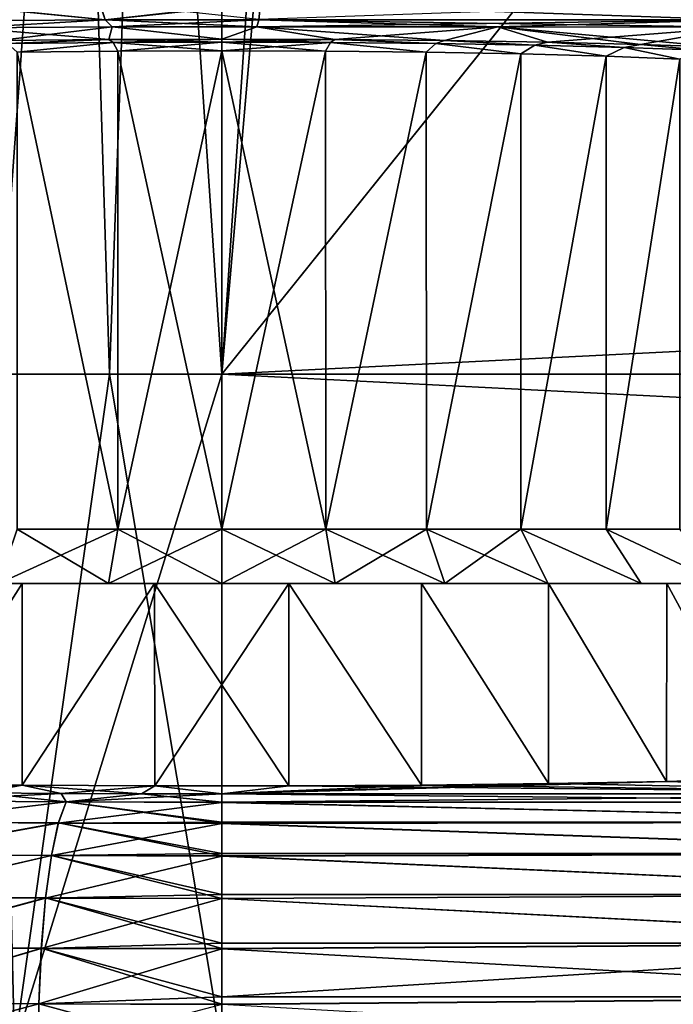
# Model space of a CAD drawing. Header units: metres. Extents: x -109 to 109, y -63 to 140.
# Tile 81 of 256: x -79 to -71, y 44 to 55. Entities that reach past the tile are written whole.
import ezdxf

# ---------------------------------------------------------------- set-up
doc = ezdxf.new("R2010")
doc.units = ezdxf.units.M
doc.layers.add('solid_502308_SW0001', color=7, linetype='CONTINUOUS')

msp = doc.modelspace()

# ---------------------------------------------------------------- linework, layer by layer
at = {"layer": 'solid_502308_SW0001'}
for points in [[(-78.89743, 87.052345, 16.674503), (-79.074547, 51.408573, 17.906364), (-77.790558, 51.408573, 18.044409)], [(-76.5, 87.052345, -16.84597), (-77.790558, 51.408573, -18.044409), (-79.074547, 51.408573, -17.906364)], [(-78.89743, 87.052345, -16.674503), (-76.5, 87.052345, -16.84597), (-79.074547, 51.408573, -17.906364)], [(-78.89743, 87.052345, 16.674503), (-76.5, 51.408573, 18.0905), (-76.5, 87.052345, 16.84597)], [(-78.89743, 87.052345, 16.674503), (-77.790558, 51.408573, 18.044409), (-76.5, 51.408573, 18.0905)], [(-76.5, 87.052345, -16.84597), (-76.5, 51.408573, -18.0905), (-77.790558, 51.408573, -18.044409)], [(-75.567314, 62.178593, 17.689886), (-76.5, 87.052345, 16.84597), (-76.5, 51.408573, 18.0905)], [(-74.10257, 87.052345, -16.674503), (-76.5, 51.408573, -18.0905), (-76.5, 87.052345, -16.84597)], [(-74.10257, 87.052345, -16.674503), (-75.567085, 62.181313, -17.689779), (-76.5, 51.408573, -18.0905)], [(-75.567085, 62.181313, -17.689779), (-70.59935, 58.754658, -17.727995), (-76.5, 51.408573, -18.0905)], [(-75.567314, 62.178593, 17.689886), (-76.5, 51.408573, 18.0905), (-70.599335, 58.754673, 17.727995)], [(-76.5, 51.408573, 18.0905), (76.5, 51.408573, 18.0905), (70.599335, 58.754673, 17.727995)], [(-70.599335, 58.754673, 17.727995), (-76.5, 51.408573, 18.0905), (70.599335, 58.754673, 17.727995)], [(-76.5, 51.408573, -18.0905), (-70.59935, 58.754658, -17.727995), (76.5, 51.408573, -18.0905)], [(-77.903778, 55.679993, -12.632478), (-79.722969, 55.668125, -12.292663), (-77.840752, 55.481682, -12.067888)], [(-79.722969, 55.668125, -12.292663), (-79.578011, 55.470341, -11.74318), (-77.840752, 55.481682, -12.067888)], [(-77.840393, 55.480915, 12.064714), (-79.722275, 55.666882, 12.290073), (-77.903442, 55.678608, 12.629519)], [(-77.840393, 55.480915, 12.064714), (-79.577271, 55.469654, 11.740402), (-79.722275, 55.666882, 12.290073)], [(-77.903778, 55.679993, -12.632478), (-77.840752, 55.481682, -12.067888), (-76.075516, 55.484035, -12.135289)], [(-77.840393, 55.480915, 12.064714), (-77.903442, 55.678608, 12.629519), (-76.055382, 55.680931, 12.699715)], [(-76.056137, 55.671257, 12.678714), (-77.840393, 55.480915, 12.064714), (-76.055382, 55.680931, 12.699715)], [(-76.056137, 55.671257, 12.678714), (-76.075638, 55.483192, 12.131778), (-77.840393, 55.480915, 12.064714)], [(-70.557739, 55.480125, 12.035933), (-76.075638, 55.483192, 12.131778), (-76.056137, 55.671257, 12.678714)], [(-70.557739, 55.480125, -12.035933), (-70.557739, 55.67696, -12.601593), (-76.075516, 55.484035, -12.135289)], [(-70.557739, 55.67696, 12.601593), (-70.557739, 55.480125, 12.035933), (-76.056137, 55.671257, 12.678714)], [(-77.840752, 55.481682, -12.067888), (-79.578011, 55.470341, -11.74318), (-79.410309, 55.39011, -11.171298)], [(-77.840393, 55.480915, 12.064714), (-79.410309, 55.39011, 11.171298), (-79.577271, 55.469654, 11.740402)], [(-77.840752, 55.481682, -12.067888), (-79.410309, 55.39011, -11.171298), (-77.760056, 55.400806, -11.477549)], [(-77.840393, 55.480915, 12.064714), (-77.760056, 55.400806, 11.477549), (-79.410309, 55.39011, 11.171298)], [(-76.075966, 55.48101, -12.12258), (-76.075516, 55.484035, -12.135289), (-77.840752, 55.481682, -12.067888)], [(-77.840752, 55.481682, -12.067888), (-77.760056, 55.400806, -11.477549), (-76.096588, 55.402988, -11.540034)], [(-76.075966, 55.48101, -12.12258), (-77.840752, 55.481682, -12.067888), (-76.096588, 55.402988, -11.540034)], [(-76.075638, 55.483192, 12.131778), (-77.760056, 55.400806, 11.477549), (-77.840393, 55.480915, 12.064714)], [(-76.075966, 55.48101, 12.12258), (-77.760056, 55.400806, 11.477549), (-76.075638, 55.483192, 12.131778)], [(-76.075966, 55.48101, 12.12258), (-76.096588, 55.402988, 11.540034), (-77.760056, 55.400806, 11.477549)], [(-76.075966, 55.48101, 12.12258), (-73.326805, 55.400433, 11.466843), (-76.096588, 55.402988, 11.540034)], [(-70.557739, 55.480125, -12.035933), (-76.075966, 55.48101, -12.12258), (-76.096588, 55.402988, -11.540034)], [(-70.557739, 55.480125, -12.035933), (-76.096588, 55.402988, -11.540034), (-73.326805, 55.400433, -11.466843)], [(-70.557739, 55.480125, -12.035933), (-76.075516, 55.484035, -12.135289), (-76.075966, 55.48101, -12.12258)], [(-76.075966, 55.48101, 12.12258), (-76.075638, 55.483192, 12.131778), (-70.557755, 55.399578, 11.442447)], [(-76.075966, 55.48101, 12.12258), (-70.557755, 55.399578, 11.442447), (-73.326805, 55.400433, 11.466843)], [(-70.557739, 55.480125, 12.035933), (-70.557755, 55.399578, 11.442447), (-76.075638, 55.483192, 12.131778)], [(-70.557739, 55.480125, -12.035933), (-73.326805, 55.400433, -11.466843), (-70.557755, 55.399578, -11.442447)], [(-79.059326, 55.244358, 6.99746), (-79.410309, 55.39011, 11.171298), (-77.760056, 55.400806, 11.477549)], [(-77.760056, 55.400806, -11.477549), (-79.410309, 55.39011, -11.171298), (-77.799118, 55.256119, -7.334249)], [(-79.410309, 55.39011, -11.171298), (-79.059326, 55.244358, -6.99746), (-77.799118, 55.256119, -7.334249)], [(-77.799118, 55.256119, 7.334249), (-79.059326, 55.244358, 6.99746), (-77.760056, 55.400806, 11.477549)], [(-76.5, 55.260075, 7.447581), (-77.799118, 55.256119, 7.334249), (-77.760056, 55.400806, 11.477549)], [(-77.760056, 55.400806, -11.477549), (-77.799118, 55.256119, -7.334249), (-76.5, 55.260075, -7.447581)], [(-76.5, 55.260075, 7.447581), (-77.760056, 55.400806, 11.477549), (-76.096588, 55.402988, 11.540034)], [(-76.096588, 55.402988, -11.540034), (-77.760056, 55.400806, -11.477549), (-76.5, 55.260075, -7.447581)], [(-75.200882, 55.256119, 7.334249), (-76.5, 55.260075, 7.447581), (-76.096588, 55.402988, 11.540034)], [(-76.096588, 55.402988, -11.540034), (-76.5, 55.260075, -7.447581), (-75.200882, 55.256119, -7.334249)], [(-75.200882, 55.256119, 7.334249), (-76.096588, 55.402988, 11.540034), (-73.326805, 55.400433, 11.466843)], [(-76.096588, 55.402988, -11.540034), (-75.200882, 55.256119, -7.334249), (-73.940674, 55.244358, -6.99746)], [(-73.326805, 55.400433, -11.466843), (-76.096588, 55.402988, -11.540034), (-73.940674, 55.244358, -6.99746)], [(-73.940674, 55.244358, 6.99746), (-75.200882, 55.256119, 7.334249), (-73.326805, 55.400433, 11.466843)], [(-72.758049, 55.225147, 6.447418), (-73.940674, 55.244358, 6.99746), (-73.326805, 55.400433, 11.466843)], [(-73.326805, 55.400433, -11.466843), (-73.940674, 55.244358, -6.99746), (-72.758049, 55.225147, -6.447418)], [(-72.758049, 55.225147, 6.447418), (-73.326805, 55.400433, 11.466843), (-70.557755, 55.399578, 11.442447)], [(-73.326805, 55.400433, -11.466843), (-71.688446, 55.199074, -5.700742), (-70.764481, 55.166927, -4.780207)], [(-70.557755, 55.399578, -11.442447), (-73.326805, 55.400433, -11.466843), (-70.764481, 55.166927, -4.780207)], [(-73.326805, 55.400433, -11.466843), (-72.758049, 55.225147, -6.447418), (-71.688446, 55.199074, -5.700742)], [(-71.688446, 55.199074, 5.700742), (-72.758049, 55.225147, 6.447418), (-70.557755, 55.399578, 11.442447)], [(-70.764481, 55.166927, 4.780207), (-71.688446, 55.199074, 5.700742), (-70.557755, 55.399578, 11.442447)], [(-78.962097, 55.210667, 6.744547), (-79.059326, 55.244358, 6.99746), (-77.799118, 55.256119, 7.334249)], [(-78.962082, 55.210667, -6.744553), (-77.799118, 55.256119, -7.334249), (-79.059326, 55.244358, -6.99746)], [(-78.962097, 55.210667, 6.744547), (-77.799118, 55.256119, 7.334249), (-77.75029, 55.222446, 7.070149)], [(-77.750282, 55.222446, -7.07015), (-77.799118, 55.256119, -7.334249), (-78.962082, 55.210667, -6.744553)], [(-77.75029, 55.222446, 7.070149), (-77.799118, 55.256119, 7.334249), (-76.5, 55.260075, 7.447581)], [(-76.5, 55.226402, -7.179808), (-76.5, 55.260075, -7.447581), (-77.799118, 55.256119, -7.334249)], [(-76.5, 55.226402, -7.179808), (-77.799118, 55.256119, -7.334249), (-77.750282, 55.222446, -7.07015)], [(-77.75029, 55.222446, 7.070149), (-76.5, 55.260075, 7.447581), (-76.5, 55.226402, 7.179809)], [(-76.5, 55.226402, 7.179809), (-76.5, 55.260075, 7.447581), (-75.200882, 55.256119, 7.334249)], [(-75.249718, 55.222446, -7.07015), (-75.200882, 55.256119, -7.334249), (-76.5, 55.260075, -7.447581)], [(-75.249718, 55.222446, -7.07015), (-76.5, 55.260075, -7.447581), (-76.5, 55.226402, -7.179808)], [(-76.5, 55.226402, 7.179809), (-75.200882, 55.256119, 7.334249), (-75.24971, 55.222446, 7.070149)], [(-74.037918, 55.210667, -6.744553), (-75.200882, 55.256119, -7.334249), (-75.249718, 55.222446, -7.07015)], [(-75.24971, 55.222446, 7.070149), (-75.200882, 55.256119, 7.334249), (-74.037903, 55.210667, 6.744547)], [(-74.037903, 55.210667, 6.744547), (-75.200882, 55.256119, 7.334249), (-73.940674, 55.244358, 6.99746)], [(-74.037918, 55.210667, -6.744553), (-73.940674, 55.244358, -6.99746), (-75.200882, 55.256119, -7.334249)], [(-72.901871, 55.191391, -6.213206), (-73.940674, 55.244358, -6.99746), (-74.037918, 55.210667, -6.744553)], [(-74.037903, 55.210667, 6.744547), (-73.940674, 55.244358, 6.99746), (-72.901848, 55.191391, 6.213193)], [(-72.901848, 55.191391, 6.213193), (-73.940674, 55.244358, 6.99746), (-72.758049, 55.225147, 6.447418)], [(-72.901871, 55.191391, -6.213206), (-72.758049, 55.225147, -6.447418), (-73.940674, 55.244358, -6.99746)], [(-78.850655, 55.108902, 6.460655), (-78.962097, 55.210667, 6.744547), (-77.75029, 55.222446, 7.070149)], [(-78.850639, 55.108902, -6.46066), (-77.750282, 55.222446, -7.07015), (-78.962082, 55.210667, -6.744553)], [(-77.693123, 55.120632, 6.770678), (-78.850655, 55.108902, 6.460655), (-77.75029, 55.222446, 7.070149)], [(-78.850639, 55.108902, -6.46066), (-77.693115, 55.120632, -6.770679), (-77.750282, 55.222446, -7.07015)], [(-77.693123, 55.120632, 6.770678), (-77.75029, 55.222446, 7.070149), (-76.5, 55.226402, 7.179809)], [(-76.5, 55.12458, -6.875), (-76.5, 55.226402, -7.179808), (-77.750282, 55.222446, -7.07015)], [(-77.693115, 55.120632, -6.770679), (-76.5, 55.12458, -6.875), (-77.750282, 55.222446, -7.07015)], [(-76.5, 55.12458, 6.875), (-77.693123, 55.120632, 6.770678), (-76.5, 55.226402, 7.179809)], [(-76.5, 55.12458, 6.875), (-76.5, 55.226402, 7.179809), (-75.24971, 55.222446, 7.070149)], [(-75.306877, 55.120632, -6.770678), (-75.249718, 55.222446, -7.07015), (-76.5, 55.226402, -7.179808)], [(-76.5, 55.12458, -6.875), (-75.306877, 55.120632, -6.770678), (-76.5, 55.226402, -7.179808)], [(-75.306885, 55.120632, 6.770679), (-76.5, 55.12458, 6.875), (-75.24971, 55.222446, 7.070149)], [(-74.149361, 55.108902, 6.46066), (-75.306885, 55.120632, 6.770679), (-75.24971, 55.222446, 7.070149)], [(-75.306877, 55.120632, -6.770678), (-74.149345, 55.108902, -6.460655), (-75.249718, 55.222446, -7.07015)], [(-74.149345, 55.108902, -6.460655), (-74.037918, 55.210667, -6.744553), (-75.249718, 55.222446, -7.07015)], [(-74.149361, 55.108902, 6.46066), (-75.24971, 55.222446, 7.070149), (-74.037903, 55.210667, 6.744547)], [(-73.063316, 55.089737, 5.954396), (-74.149361, 55.108902, 6.46066), (-74.037903, 55.210667, 6.744547)], [(-74.149345, 55.108902, -6.460655), (-73.063309, 55.089737, -5.954392), (-74.037918, 55.210667, -6.744553)], [(-73.063309, 55.089737, -5.954392), (-72.901871, 55.191391, -6.213206), (-74.037918, 55.210667, -6.744553)], [(-73.063316, 55.089737, 5.954396), (-74.037903, 55.210667, 6.744547), (-72.901848, 55.191391, 6.213193)], [(-72.081978, 55.063713, 5.267513), (-73.063316, 55.089737, 5.954396), (-72.901848, 55.191391, 6.213193)], [(-73.063309, 55.089737, -5.954392), (-72.08197, 55.063713, -5.267509), (-72.901871, 55.191391, -6.213206)], [(-71.876289, 55.165276, -5.492928), (-72.758049, 55.225147, -6.447418), (-72.901871, 55.191391, -6.213206)], [(-72.08197, 55.063713, -5.267509), (-71.876289, 55.165276, -5.492928), (-72.901871, 55.191391, -6.213206)], [(-72.901848, 55.191391, 6.213193), (-72.758049, 55.225147, 6.447418), (-71.876266, 55.165272, 5.492906)], [(-72.081978, 55.063713, 5.267513), (-72.901848, 55.191391, 6.213193), (-71.876266, 55.165272, 5.492906)], [(-71.876266, 55.165272, 5.492906), (-72.758049, 55.225147, 6.447418), (-71.688446, 55.199074, 5.700742)], [(-71.876289, 55.165276, -5.492928), (-71.688446, 55.199074, -5.700742), (-72.758049, 55.225147, -6.447418)], [(-71.234413, 55.031601, 4.420316), (-72.081978, 55.063713, 5.267513), (-71.876266, 55.165272, 5.492906)], [(-72.08197, 55.063713, -5.267509), (-71.234413, 55.031601, -4.420315), (-71.876289, 55.165276, -5.492928)], [(-70.992256, 55.133114, -4.606155), (-71.688446, 55.199074, -5.700742), (-71.876289, 55.165276, -5.492928)], [(-71.234413, 55.031601, -4.420315), (-70.992256, 55.133114, -4.606155), (-71.876289, 55.165276, -5.492928)], [(-71.876266, 55.165272, 5.492906), (-71.688446, 55.199074, 5.700742), (-70.992226, 55.13311, 4.606122)], [(-71.234413, 55.031601, 4.420316), (-71.876266, 55.165272, 5.492906), (-70.992226, 55.13311, 4.606122)], [(-70.992226, 55.13311, 4.606122), (-71.688446, 55.199074, 5.700742), (-70.764481, 55.166927, 4.780207)], [(-70.992256, 55.133114, -4.606155), (-70.764481, 55.166927, -4.780207), (-71.688446, 55.199074, -5.700742)], [(-78.851074, 49.625, 6.460502), (-78.850655, 55.108902, 6.460655), (-77.69416, 49.625, 6.770494)], [(-77.69416, 49.625, -6.770494), (-78.850639, 55.108902, -6.46066), (-78.851074, 49.625, -6.460502)], [(-77.69416, 49.625, 6.770494), (-78.850655, 55.108902, 6.460655), (-77.693123, 55.120632, 6.770678)], [(-77.69416, 49.625, -6.770494), (-77.693115, 55.120632, -6.770679), (-78.850639, 55.108902, -6.46066)], [(-77.69416, 49.625, 6.770494), (-77.693123, 55.120632, 6.770678), (-76.5, 55.12458, 6.875)], [(-77.69416, 49.625, 6.770494), (-76.5, 55.12458, 6.875), (-76.5, 49.625, 6.875)], [(-76.5, 49.625, -6.875), (-77.693115, 55.120632, -6.770679), (-77.69416, 49.625, -6.770494)], [(-76.5, 49.625, -6.875), (-76.5, 55.12458, -6.875), (-77.693115, 55.120632, -6.770679)], [(-76.5, 49.625, 6.875), (-76.5, 55.12458, 6.875), (-75.306885, 55.120632, 6.770679)], [(-75.30584, 49.625, -6.770494), (-75.306877, 55.120632, -6.770678), (-76.5, 55.12458, -6.875)], [(-75.30584, 49.625, -6.770494), (-76.5, 55.12458, -6.875), (-76.5, 49.625, -6.875)], [(-76.5, 49.625, 6.875), (-75.306885, 55.120632, 6.770679), (-75.30584, 49.625, 6.770494)], [(-75.30584, 49.625, 6.770494), (-75.306885, 55.120632, 6.770679), (-74.149361, 55.108902, 6.46066)], [(-75.30584, 49.625, -6.770494), (-74.149345, 55.108902, -6.460655), (-75.306877, 55.120632, -6.770678)], [(-75.30584, 49.625, 6.770494), (-74.149361, 55.108902, 6.46066), (-74.148926, 49.625, 6.460502)], [(-74.148926, 49.625, -6.460502), (-74.149345, 55.108902, -6.460655), (-75.30584, 49.625, -6.770494)], [(-74.148926, 49.625, 6.460502), (-74.149361, 55.108902, 6.46066), (-73.063316, 55.089737, 5.954396)], [(-74.148926, 49.625, -6.460502), (-73.063309, 55.089737, -5.954392), (-74.149345, 55.108902, -6.460655)], [(-74.148926, 49.625, 6.460502), (-73.063316, 55.089737, 5.954396), (-73.0625, 49.625, 5.953925)], [(-73.0625, 49.625, -5.953925), (-73.063309, 55.089737, -5.954392), (-74.148926, 49.625, -6.460502)], [(-73.0625, 49.625, 5.953925), (-73.063316, 55.089737, 5.954396), (-72.081978, 55.063713, 5.267513)], [(-73.0625, 49.625, -5.953925), (-72.08197, 55.063713, -5.267509), (-73.063309, 55.089737, -5.954392)], [(-73.0625, 49.625, 5.953925), (-72.081978, 55.063713, 5.267513), (-72.080574, 49.625, 5.266338)], [(-72.080574, 49.625, -5.266338), (-72.08197, 55.063713, -5.267509), (-73.0625, 49.625, -5.953925)], [(-72.080574, 49.625, 5.266338), (-72.081978, 55.063713, 5.267513), (-71.234413, 55.031601, 4.420316)], [(-72.080574, 49.625, -5.266338), (-71.234413, 55.031601, -4.420315), (-72.08197, 55.063713, -5.267509)], [(-72.080574, 49.625, 5.266338), (-71.234413, 55.031601, 4.420316), (-71.233658, 49.625, 4.419424)], [(-71.233658, 49.625, -4.419424), (-71.234413, 55.031601, -4.420315), (-72.080574, 49.625, -5.266338)], [(-78.881226, 43.676754, 18.087193), (-77.790558, 51.408573, 18.044409), (-79.074547, 51.408573, 17.906364)], [(-78.881226, 43.676754, -18.087193), (-79.074547, 51.408573, -17.906364), (-77.790558, 51.408573, -18.044409)], [(-78.881226, 43.676754, 18.087193), (-76.5, 43.676754, 18.243267), (-77.790558, 51.408573, 18.044409)], [(-78.881226, 43.676754, -18.087193), (-76.5, 51.408573, -18.0905), (-76.5, 43.676754, -18.243267)], [(-78.881226, 43.676754, -18.087193), (-77.790558, 51.408573, -18.044409), (-76.5, 51.408573, -18.0905)], [(-77.790558, 51.408573, 18.044409), (-76.5, 43.676754, 18.243267), (-76.5, 51.408573, 18.0905)], [(-76.5, 43.676754, 18.243267), (76.5, 43.676754, 18.243267), (76.5, 51.408573, 18.0905)], [(-76.5, 51.408573, 18.0905), (-76.5, 43.676754, 18.243267), (76.5, 51.408573, 18.0905)], [(-76.5, 51.408573, -18.0905), (76.5, 51.408573, -18.0905), (76.5, 43.676754, -18.243267)], [(-76.5, 43.676754, -18.243267), (-76.5, 51.408573, -18.0905), (76.5, 43.676754, -18.243267)], [(-78.851074, 49.625, -6.460502), (-79.06485, 49, -7.047807), (-77.802505, 49, -7.386029)], [(-77.69416, 49.625, 6.770494), (-77.802505, 49, 7.386029), (-79.06485, 49, 7.047807)], [(-78.851074, 49.625, 6.460502), (-77.69416, 49.625, 6.770494), (-79.06485, 49, 7.047807)], [(-77.69416, 49.625, -6.770494), (-78.851074, 49.625, -6.460502), (-77.802505, 49, -7.386029)], [(-77.69416, 49.625, -6.770494), (-77.802505, 49, -7.386029), (-76.5, 49, -7.500016)], [(-76.5, 49.625, 6.875), (-76.5, 49, 7.500016), (-77.802505, 49, 7.386029)], [(-77.69416, 49.625, 6.770494), (-76.5, 49.625, 6.875), (-77.802505, 49, 7.386029)], [(-76.5, 49.625, -6.875), (-77.69416, 49.625, -6.770494), (-76.5, 49, -7.500016)], [(-76.5, 49.625, -6.875), (-76.5, 49, -7.500016), (-75.197495, 49, -7.386029)], [(-75.30584, 49.625, -6.770494), (-76.5, 49.625, -6.875), (-75.197495, 49, -7.386029)], [(-75.30584, 49.625, 6.770494), (-75.197495, 49, 7.386029), (-76.5, 49, 7.500016)], [(-76.5, 49.625, 6.875), (-75.30584, 49.625, 6.770494), (-76.5, 49, 7.500016)], [(-75.30584, 49.625, -6.770494), (-75.197495, 49, -7.386029), (-73.93515, 49, -7.047807)], [(-74.148926, 49.625, -6.460502), (-75.30584, 49.625, -6.770494), (-73.93515, 49, -7.047807)], [(-75.30584, 49.625, 6.770494), (-74.148926, 49.625, 6.460502), (-75.197495, 49, 7.386029)], [(-74.148926, 49.625, 6.460502), (-73.93515, 49, 7.047807), (-75.197495, 49, 7.386029)], [(-74.148926, 49.625, -6.460502), (-73.93515, 49, -7.047807), (-72.750069, 49, -6.495243)], [(-73.0625, 49.625, -5.953925), (-74.148926, 49.625, -6.460502), (-72.750069, 49, -6.495243)], [(-74.148926, 49.625, 6.460502), (-73.0625, 49.625, 5.953925), (-73.93515, 49, 7.047807)], [(-73.0625, 49.625, 5.953925), (-72.750069, 49, 6.495243), (-73.93515, 49, 7.047807)], [(-73.0625, 49.625, -5.953925), (-72.750069, 49, -6.495243), (-71.67897, 49, -5.745198)], [(-72.080574, 49.625, -5.266338), (-73.0625, 49.625, -5.953925), (-71.67897, 49, -5.745198)], [(-73.0625, 49.625, 5.953925), (-71.67897, 49, 5.745198), (-72.750069, 49, 6.495243)], [(-73.0625, 49.625, 5.953925), (-72.080574, 49.625, 5.266338), (-71.67897, 49, 5.745198)], [(-72.080574, 49.625, -5.266338), (-71.67897, 49, -5.745198), (-70.755035, 49, -4.821323)], [(-71.233658, 49.625, -4.419424), (-72.080574, 49.625, -5.266338), (-70.755035, 49, -4.821323)], [(-72.080574, 49.625, 5.266338), (-70.755035, 49, 4.821323), (-71.67897, 49, 5.745198)], [(-72.080574, 49.625, 5.266338), (-71.233658, 49.625, 4.419424), (-70.755035, 49, 4.821323)], [(-77.802505, 49, 7.386029), (-81.614037, 49, 7.827462), (-82.83255, 49, 6.87901)], [(-79.06485, 49, 7.047807), (-77.802505, 49, 7.386029), (-82.83255, 49, 6.87901)], [(-81.614037, 49, 7.827462), (-71.385963, 49, 7.827462), (-72.744431, 49, 8.562615)], [(-76.5, 49, 7.500016), (-71.385963, 49, 7.827462), (-81.614037, 49, 7.827462)], [(-81.614037, 49, 7.827462), (-72.744431, 49, 8.562615), (-80.255569, 49, 8.562615)], [(-77.802505, 49, 7.386029), (-76.5, 49, 7.500016), (-81.614037, 49, 7.827462)], [(-81.614037, 49, -7.827462), (-80.255569, 49, -8.562615), (-71.385963, 49, -7.827462)], [(-76.5, 49, -7.500016), (-81.614037, 49, -7.827462), (-71.385963, 49, -7.827462)], [(-77.802505, 49, -7.386029), (-79.06485, 49, -7.047807), (-81.614037, 49, -7.827462)], [(-76.5, 49, -7.500016), (-77.802505, 49, -7.386029), (-81.614037, 49, -7.827462)], [(-80.255569, 49, 8.562615), (-78.795204, 49, 9.06391), (-80.255074, 46.700981, 8.562811)], [(-80.255569, 49, -8.562615), (-80.255074, 46.700981, -8.562811), (-78.795204, 49, -9.06391)], [(-80.255569, 49, 8.562615), (-72.744431, 49, 8.562615), (-74.204796, 49, 9.06391)], [(-80.255569, 49, 8.562615), (-74.204796, 49, 9.06391), (-78.795204, 49, 9.06391)], [(-80.255569, 49, -8.562615), (-72.744431, 49, -8.562615), (-71.385963, 49, -7.827462)], [(-80.255569, 49, -8.562615), (-78.795204, 49, -9.06391), (-72.744431, 49, -8.562615)], [(-78.795204, 49, 9.06391), (-78.794174, 46.683472, 9.064169), (-80.255074, 46.700981, 8.562811)], [(-78.795204, 49, -9.06391), (-80.255074, 46.700981, -8.562811), (-78.794174, 46.683472, -9.064169)], [(-78.795204, 49, 9.06391), (-77.27227, 49, 9.318062), (-78.794174, 46.683472, 9.064169)], [(-78.795204, 49, -9.06391), (-78.794174, 46.683472, -9.064169), (-77.27227, 49, -9.318062)], [(-78.795204, 49, 9.06391), (-74.204796, 49, 9.06391), (-75.72773, 49, 9.318062)], [(-78.795204, 49, 9.06391), (-75.72773, 49, 9.318062), (-77.27227, 49, 9.318062)], [(-78.795204, 49, -9.06391), (-74.204796, 49, -9.06391), (-72.744431, 49, -8.562615)], [(-78.795204, 49, -9.06391), (-77.27227, 49, -9.318062), (-74.204796, 49, -9.06391)], [(-77.27227, 49, 9.318062), (-77.271523, 46.674606, 9.318076), (-78.794174, 46.683472, 9.064169)], [(-77.27227, 49, -9.318062), (-78.794174, 46.683472, -9.064169), (-77.271523, 46.674606, -9.318076)], [(-77.27227, 49, 9.318062), (-75.72773, 49, 9.318062), (-77.271523, 46.674606, 9.318076)], [(-77.27227, 49, -9.318062), (-77.271523, 46.674606, -9.318076), (-75.728477, 46.674606, -9.318076)], [(-77.27227, 49, -9.318062), (-75.728477, 46.674606, -9.318076), (-75.72773, 49, -9.318062)], [(-77.27227, 49, -9.318062), (-75.72773, 49, -9.318062), (-74.204796, 49, -9.06391)], [(-75.72773, 49, 9.318062), (-75.728477, 46.674606, 9.318076), (-77.271523, 46.674606, 9.318076)], [(-76.5, 49, 7.500016), (-75.197495, 49, 7.386029), (-71.385963, 49, 7.827462)], [(-75.197495, 49, -7.386029), (-76.5, 49, -7.500016), (-71.385963, 49, -7.827462)], [(-75.72773, 49, 9.318062), (-74.205826, 46.683472, 9.064169), (-75.728477, 46.674606, 9.318076)], [(-75.72773, 49, -9.318062), (-75.728477, 46.674606, -9.318076), (-74.205826, 46.683472, -9.064169)], [(-75.72773, 49, 9.318062), (-74.204796, 49, 9.06391), (-74.205826, 46.683472, 9.064169)], [(-75.72773, 49, -9.318062), (-74.205826, 46.683472, -9.064169), (-74.204796, 49, -9.06391)], [(-75.197495, 49, 7.386029), (-73.93515, 49, 7.047807), (-71.385963, 49, 7.827462)], [(-75.197495, 49, -7.386029), (-71.385963, 49, -7.827462), (-70.16745, 49, -6.87901)], [(-73.93515, 49, -7.047807), (-75.197495, 49, -7.386029), (-70.16745, 49, -6.87901)], [(-74.204796, 49, 9.06391), (-72.744926, 46.700981, 8.562811), (-74.205826, 46.683472, 9.064169)], [(-74.204796, 49, -9.06391), (-74.205826, 46.683472, -9.064169), (-72.744926, 46.700981, -8.562811)], [(-74.204796, 49, 9.06391), (-72.744431, 49, 8.562615), (-72.744926, 46.700981, 8.562811)], [(-74.204796, 49, -9.06391), (-72.744926, 46.700981, -8.562811), (-72.744431, 49, -8.562615)], [(-73.93515, 49, 7.047807), (-70.16745, 49, 6.87901), (-71.385963, 49, 7.827462)], [(-73.93515, 49, 7.047807), (-72.750069, 49, 6.495243), (-70.16745, 49, 6.87901)], [(-72.750069, 49, -6.495243), (-73.93515, 49, -7.047807), (-70.16745, 49, -6.87901)], [(-72.750069, 49, 6.495243), (-71.67897, 49, 5.745198), (-70.16745, 49, 6.87901)], [(-72.750069, 49, -6.495243), (-70.16745, 49, -6.87901), (-69.121895, 49, -5.743342)], [(-71.67897, 49, -5.745198), (-72.750069, 49, -6.495243), (-69.121895, 49, -5.743342)], [(-72.744431, 49, 8.562615), (-71.387215, 46.726631, 7.828226), (-72.744926, 46.700981, 8.562811)], [(-72.744431, 49, -8.562615), (-72.744926, 46.700981, -8.562811), (-71.387215, 46.726631, -7.828226)], [(-72.744431, 49, 8.562615), (-71.385963, 49, 7.827462), (-71.387215, 46.726631, 7.828226)], [(-72.744431, 49, -8.562615), (-71.387215, 46.726631, -7.828226), (-71.385963, 49, -7.827462)], [(-71.67897, 49, 5.745198), (-69.121895, 49, 5.743342), (-70.16745, 49, 6.87901)], [(-71.67897, 49, 5.745198), (-70.755035, 49, 4.821323), (-69.121895, 49, 5.743342)], [(-70.755035, 49, -4.821323), (-71.67897, 49, -5.745198), (-69.121895, 49, -5.743342)], [(-71.385963, 49, 7.827462), (-70.168991, 46.759731, 6.880425), (-71.387215, 46.726631, 7.828226)], [(-71.385963, 49, -7.827462), (-71.387215, 46.726631, -7.828226), (-70.168991, 46.759731, -6.880425)], [(-71.385963, 49, 7.827462), (-70.16745, 49, 6.87901), (-70.168991, 46.759731, 6.880425)], [(-71.385963, 49, -7.827462), (-70.168991, 46.759731, -6.880425), (-70.16745, 49, -6.87901)], [(-70.168991, 46.759731, 6.880425), (-66.580925, 46.582756, 11.948314), (-76.5, 46.582756, 11.948314)], [(-71.387215, 46.726631, 7.828226), (-70.168991, 46.759731, 6.880425), (-76.5, 46.582756, 11.948314)], [(-70.168991, 46.759731, -6.880425), (-71.387215, 46.726631, -7.828226), (-66.580925, 46.582756, -11.948314)], [(-80.255074, 46.700981, 8.562811), (-78.794174, 46.683472, 9.064169), (-80.165131, 46.603065, 11.366772)], [(-78.794174, 46.683472, -9.064169), (-80.255074, 46.700981, -8.562811), (-79.264114, 46.594181, -11.621152)], [(-78.794174, 46.683472, 9.064169), (-79.264114, 46.594181, 11.621152), (-80.165131, 46.603065, 11.366772)], [(-78.794174, 46.683472, 9.064169), (-78.348045, 46.587822, 11.803207), (-79.264114, 46.594181, 11.621152)], [(-78.794174, 46.683472, -9.064169), (-79.264114, 46.594181, -11.621152), (-78.348045, 46.587822, -11.803207)], [(-78.794174, 46.683472, 9.064169), (-77.271523, 46.674606, 9.318076), (-78.348045, 46.587822, 11.803207)], [(-78.794174, 46.683472, -9.064169), (-78.348045, 46.587822, -11.803207), (-77.424286, 46.584019, -11.91216)], [(-77.271523, 46.674606, -9.318076), (-78.794174, 46.683472, -9.064169), (-77.424286, 46.584019, -11.91216)], [(-77.271523, 46.674606, 9.318076), (-77.424286, 46.584019, 11.91216), (-78.348045, 46.587822, 11.803207)], [(-77.271523, 46.674606, 9.318076), (-76.5, 46.582756, 11.948314), (-77.424286, 46.584019, 11.91216)], [(-77.271523, 46.674606, -9.318076), (-77.424286, 46.584019, -11.91216), (-76.5, 46.582756, -11.948314)], [(-77.271523, 46.674606, 9.318076), (-75.728477, 46.674606, 9.318076), (-76.5, 46.582756, 11.948314)], [(-75.728477, 46.674606, -9.318076), (-77.271523, 46.674606, -9.318076), (-76.5, 46.582756, -11.948314)], [(-72.744926, 46.700981, 8.562811), (-71.387215, 46.726631, 7.828226), (-76.5, 46.582756, 11.948314)], [(-74.205826, 46.683472, 9.064169), (-72.744926, 46.700981, 8.562811), (-76.5, 46.582756, 11.948314)], [(-75.728477, 46.674606, 9.318076), (-74.205826, 46.683472, 9.064169), (-76.5, 46.582756, 11.948314)], [(-75.728477, 46.674606, -9.318076), (-76.5, 46.582756, -11.948314), (-66.580925, 46.582756, -11.948314)], [(-74.205826, 46.683472, -9.064169), (-75.728477, 46.674606, -9.318076), (-66.580925, 46.582756, -11.948314)], [(-72.744926, 46.700981, -8.562811), (-74.205826, 46.683472, -9.064169), (-66.580925, 46.582756, -11.948314)], [(-71.387215, 46.726631, -7.828226), (-72.744926, 46.700981, -8.562811), (-66.580925, 46.582756, -11.948314)], [(-80.042503, 46.502991, 12.097512), (-79.264114, 46.594181, 11.621152), (-78.348045, 46.587822, 11.803207)], [(-80.042503, 46.502991, 12.097512), (-78.348045, 46.587822, 11.803207), (-78.289757, 46.489521, 12.481295)], [(-80.041748, 46.503689, -12.094969), (-78.28933, 46.490299, -12.478378), (-79.264114, 46.594181, -11.621152)], [(-78.28933, 46.490299, -12.478378), (-78.348045, 46.587822, -11.803207), (-79.264114, 46.594181, -11.621152)], [(-78.289757, 46.489521, 12.481295), (-78.348045, 46.587822, 11.803207), (-77.424286, 46.584019, 11.91216)], [(-78.28933, 46.490299, -12.478378), (-77.424286, 46.584019, -11.91216), (-78.348045, 46.587822, -11.803207)], [(-78.289757, 46.489521, 12.481295), (-77.424286, 46.584019, 11.91216), (-76.5, 46.582756, 11.948314)], [(-78.289757, 46.489521, 12.481295), (-76.5, 46.582756, 11.948314), (-76.5, 46.488556, 12.596568)], [(-78.28933, 46.490299, -12.478378), (-76.5, 46.485802, -12.60711), (-77.424286, 46.584019, -11.91216)], [(-76.5, 46.488556, -12.596568), (-76.5, 46.582756, -11.948314), (-77.424286, 46.584019, -11.91216)], [(-76.5, 46.488556, -12.596568), (-77.424286, 46.584019, -11.91216), (-76.5, 46.485802, -12.60711)], [(-66.581024, 46.48856, 12.596553), (-76.5, 46.582756, 11.948314), (-66.580925, 46.582756, 11.948314)], [(-76.5, 46.488556, 12.596568), (-76.5, 46.582756, 11.948314), (-66.581024, 46.48856, 12.596553)], [(-76.5, 46.488556, -12.596568), (-66.580925, 46.582756, -11.948314), (-76.5, 46.582756, -11.948314)], [(-76.5, 46.488556, -12.596568), (-66.581024, 46.489384, -12.593376), (-66.580925, 46.582756, -11.948314)], [(-80.042503, 46.502991, 12.097512), (-78.289757, 46.489521, 12.481295), (-80.219528, 46.261555, 12.696782)], [(-78.289757, 46.489521, 12.481295), (-78.379166, 46.24736, 13.099449), (-80.219528, 46.261555, 12.696782)], [(-80.218826, 46.262821, -12.694452), (-78.28933, 46.490299, -12.478378), (-80.041748, 46.503689, -12.094969)], [(-80.218826, 46.262821, -12.694452), (-78.378769, 46.248772, -13.096776), (-78.28933, 46.490299, -12.478378)], [(-78.289757, 46.489521, 12.481295), (-76.5, 46.484947, 12.610352), (-78.379166, 46.24736, 13.099449)], [(-78.379166, 46.24736, 13.099449), (-76.5, 46.484947, 12.610352), (-76.5, 46.255901, 13.208922)], [(-78.378769, 46.248772, -13.096776), (-76.5, 46.244053, -13.231858), (-78.28933, 46.490299, -12.478378)], [(-78.289757, 46.489521, 12.481295), (-76.5, 46.488556, 12.596568), (-76.5, 46.484947, 12.610352)], [(-78.28933, 46.490299, -12.478378), (-76.5, 46.244053, -13.231858), (-76.5, 46.255901, -13.208922)], [(-78.28933, 46.490299, -12.478378), (-76.5, 46.255901, -13.208922), (-76.5, 46.485802, -12.60711)], [(-76.5, 46.485802, -12.60711), (-66.580994, 46.257099, -13.206573), (-66.581024, 46.489384, -12.593376)], [(-76.5, 46.488556, -12.596568), (-76.5, 46.485802, -12.60711), (-66.581024, 46.489384, -12.593376)], [(-76.5, 46.488556, 12.596568), (-66.581024, 46.48856, 12.596553), (-66.580986, 46.255608, 13.209496)], [(-76.5, 46.484947, 12.610352), (-76.5, 46.488556, 12.596568), (-66.580986, 46.255608, 13.209496)], [(-76.5, 46.485802, -12.60711), (-76.5, 46.255901, -13.208922), (-66.580994, 46.257099, -13.206573)], [(-76.5, 46.255901, 13.208922), (-76.5, 46.484947, 12.610352), (-66.580986, 46.255608, 13.209496)], [(-80.219528, 46.261555, 12.696782), (-78.379166, 46.24736, 13.099449), (-80.377495, 45.887474, 13.229576)], [(-78.379166, 46.24736, 13.099449), (-78.458939, 45.872639, 13.64897), (-80.377495, 45.887474, 13.229576)], [(-80.376884, 45.889248, -13.227575), (-78.378769, 46.248772, -13.096776), (-80.218826, 46.262821, -12.694452)], [(-80.376884, 45.889248, -13.227575), (-78.458595, 45.874611, -13.646673), (-78.378769, 46.248772, -13.096776)], [(-78.379166, 46.24736, 13.099449), (-76.5, 46.2425, 13.23483), (-78.458939, 45.872639, 13.64897)], [(-78.458939, 45.872639, 13.64897), (-76.5, 46.2425, 13.23483), (-76.5, 45.895882, 13.756181)], [(-78.458595, 45.874611, -13.646673), (-76.5, 45.869698, -13.787387), (-78.378769, 46.248772, -13.096776)], [(-78.379166, 46.24736, 13.099449), (-76.5, 46.255901, 13.208922), (-76.5, 46.2425, 13.23483)], [(-78.378769, 46.248772, -13.096776), (-76.5, 45.869698, -13.787387), (-76.5, 45.895882, -13.756181)], [(-78.378769, 46.248772, -13.096776), (-76.5, 45.895882, -13.756181), (-76.5, 46.244053, -13.231858)], [(-76.5, 46.244053, -13.231858), (-66.580925, 45.897141, -13.754657), (-66.580994, 46.257099, -13.206573)], [(-76.5, 46.255901, -13.208922), (-76.5, 46.244053, -13.231858), (-66.580994, 46.257099, -13.206573)], [(-76.5, 46.2425, 13.23483), (-76.5, 46.255901, 13.208922), (-66.580986, 46.255608, 13.209496)], [(-76.5, 46.2425, 13.23483), (-66.580986, 46.255608, 13.209496), (-66.580917, 45.895046, 13.757186)], [(-76.5, 46.244053, -13.231858), (-76.5, 45.895882, -13.756181), (-66.580925, 45.897141, -13.754657)], [(-76.5, 45.895882, 13.756181), (-76.5, 46.2425, 13.23483), (-66.580917, 45.895046, 13.757186)], [(-80.377495, 45.887474, 13.229576), (-78.458939, 45.872639, 13.64897), (-80.50853, 45.399403, 13.669328)], [(-78.458939, 45.872639, 13.64897), (-78.525093, 45.384037, 14.102456), (-80.50853, 45.399403, 13.669328)], [(-80.508041, 45.401596, -13.667756), (-78.458595, 45.874611, -13.646673), (-80.376884, 45.889248, -13.227575)], [(-80.508041, 45.401596, -13.667756), (-78.524818, 45.386478, -14.100652), (-78.458595, 45.874611, -13.646673)], [(-78.458939, 45.872639, 13.64897), (-76.5, 45.867523, 13.78994), (-78.525093, 45.384037, 14.102456)], [(-78.525093, 45.384037, 14.102456), (-76.5, 45.867523, 13.78994), (-76.5, 45.425659, 14.212252)], [(-78.524818, 45.386478, -14.100652), (-76.5, 45.381405, -14.245996), (-78.458595, 45.874611, -13.646673)], [(-78.458939, 45.872639, 13.64897), (-76.5, 45.895882, 13.756181), (-76.5, 45.867523, 13.78994)], [(-78.458595, 45.874611, -13.646673), (-76.5, 45.381405, -14.245996), (-76.5, 45.425659, -14.212252)], [(-78.458595, 45.874611, -13.646673), (-76.5, 45.425659, -14.212252), (-76.5, 45.869698, -13.787387)], [(-76.5, 45.869698, -13.787387), (-66.580795, 45.426697, -14.211443), (-66.580925, 45.897141, -13.754657)], [(-76.5, 45.895882, -13.756181), (-76.5, 45.869698, -13.787387), (-66.580925, 45.897141, -13.754657)], [(-76.5, 45.867523, 13.78994), (-76.5, 45.895882, 13.756181), (-66.580917, 45.895046, 13.757186)], [(-76.5, 45.867523, 13.78994), (-66.580917, 45.895046, 13.757186), (-66.580795, 45.424107, 14.213457)], [(-76.5, 45.869698, -13.787387), (-76.5, 45.425659, -14.212252), (-66.580795, 45.426697, -14.211443)], [(-76.5, 45.425659, 14.212252), (-76.5, 45.867523, 13.78994), (-66.580795, 45.424107, 14.213457)], [(-80.50853, 45.399403, 13.669328), (-78.525093, 45.384037, 14.102456), (-80.606094, 44.821678, 13.994109)], [(-80.605759, 44.824184, -13.993045), (-78.524818, 45.386478, -14.100652), (-80.508041, 45.401596, -13.667756)], [(-78.525093, 45.384037, 14.102456), (-76.5, 45.425659, 14.212252), (-76.5, 45.378719, 14.248003)], [(-76.5, 45.381405, -14.245996), (-66.580559, 44.868248, -14.555109), (-66.580795, 45.426697, -14.211443)], [(-76.5, 45.425659, -14.212252), (-76.5, 45.381405, -14.245996), (-66.580795, 45.426697, -14.211443)], [(-76.5, 45.378719, 14.248003), (-76.5, 45.425659, 14.212252), (-66.580795, 45.424107, 14.213457)], [(-76.5, 45.378719, 14.248003), (-66.580795, 45.424107, 14.213457), (-66.580559, 44.865284, 14.556512)], [(-78.525093, 45.384037, 14.102456), (-78.574333, 44.805927, 14.437297), (-80.606094, 44.821678, 13.994109)], [(-80.605759, 44.824184, -13.993045), (-78.574142, 44.808712, -14.436073), (-78.524818, 45.386478, -14.100652)], [(-78.525093, 45.384037, 14.102456), (-76.5, 45.378719, 14.248003), (-78.574333, 44.805927, 14.437297)], [(-78.574333, 44.805927, 14.437297), (-76.5, 45.378719, 14.248003), (-76.5, 44.867661, 14.555388)], [(-78.574142, 44.808712, -14.436073), (-76.5, 44.80352, -14.584819), (-78.524818, 45.386478, -14.100652)], [(-78.524818, 45.386478, -14.100652), (-76.5, 44.80352, -14.584819), (-76.5, 44.867661, -14.555388)], [(-78.524818, 45.386478, -14.100652), (-76.5, 44.867661, -14.555388), (-76.5, 45.381405, -14.245996)], [(-76.5, 45.381405, -14.245996), (-76.5, 44.867661, -14.555388), (-66.580559, 44.868248, -14.555109)], [(-76.5, 44.867661, 14.555388), (-76.5, 45.378719, 14.248003), (-66.580559, 44.865284, 14.556512)], [(-78.574333, 44.805927, 14.437297), (-76.5, 44.867661, 14.555388), (-76.5, 44.800453, 14.58618)], [(-76.5, 44.248486, -14.769232), (-66.579666, 44.248463, -14.769237), (-66.580559, 44.868248, -14.555109)], [(-76.5, 44.80352, -14.584819), (-76.5, 44.248486, -14.769232), (-66.580559, 44.868248, -14.555109)], [(-76.5, 44.867661, -14.555388), (-76.5, 44.80352, -14.584819), (-66.580559, 44.868248, -14.555109)], [(-76.5, 44.800453, 14.58618), (-76.5, 44.867661, 14.555388), (-66.580559, 44.865284, 14.556512)], [(-76.5, 44.800453, 14.58618), (-66.580559, 44.865284, 14.556512), (-66.579651, 44.245262, 14.769961)], [(-80.606094, 44.821678, 13.994109), (-78.574333, 44.805927, 14.437297), (-80.665329, 44.183105, 14.187727)], [(-78.574333, 44.805927, 14.437297), (-78.60421, 44.16713, 14.636796), (-80.665329, 44.183105, 14.187727)], [(-80.605759, 44.824184, -13.993045), (-80.665154, 44.185799, -14.187222), (-78.574142, 44.808712, -14.436073)], [(-78.574142, 44.808712, -14.436073), (-80.665154, 44.185799, -14.187222), (-78.604111, 44.17012, -14.636215)], [(-78.574333, 44.805927, 14.437297), (-76.5, 44.800453, 14.58618), (-78.60421, 44.16713, 14.636796)], [(-78.60421, 44.16713, 14.636796), (-76.5, 44.800453, 14.58618), (-76.5, 44.248486, 14.769232)], [(-78.574142, 44.808712, -14.436073), (-78.604111, 44.17012, -14.636215), (-76.5, 44.164856, -14.786962)], [(-78.574142, 44.808712, -14.436073), (-76.5, 44.164856, -14.786962), (-76.5, 44.248486, -14.769232)], [(-78.574142, 44.808712, -14.436073), (-76.5, 44.248486, -14.769232), (-76.5, 44.80352, -14.584819)], [(-76.5, 44.248486, 14.769232), (-76.5, 44.800453, 14.58618), (-66.579651, 44.245262, 14.769961)], [(-78.604111, 44.17012, -14.636215), (-80.665154, 44.185799, -14.187222), (-80.675049, 43.614559, -14.244256)], [(-80.665329, 44.183105, 14.187727), (-78.60421, 44.16713, 14.636796), (-80.675049, 43.614559, 14.244256)], [(-78.604111, 44.17012, -14.636215), (-80.675049, 43.614559, -14.244256), (-78.608475, 43.601902, -14.693054)], [(-78.60421, 44.16713, 14.636796), (-78.608475, 43.601902, 14.693054), (-80.675049, 43.614559, 14.244256)], [(-78.604111, 44.17012, -14.636215), (-78.608475, 43.601902, -14.693054), (-76.5, 43.597656, -14.843587)], [(-78.60421, 44.16713, 14.636796), (-76.5, 44.161564, 14.787608), (-78.608475, 43.601902, 14.693054)], [(-78.60421, 44.16713, 14.636796), (-76.5, 44.248486, 14.769232), (-76.5, 44.161564, 14.787608)], [(-78.604111, 44.17012, -14.636215), (-76.5, 43.597656, -14.843587), (-76.5, 44.164856, -14.786962)], [(-76.5, 44.161564, 14.787608), (-76.5, 44.248486, 14.769232), (-66.579651, 44.245262, 14.769961)], [(-76.5, 44.248486, -14.769232), (-76.5, 44.164856, -14.786962), (-66.579666, 44.248463, -14.769237)], [(-66.579666, 44.248463, -14.769237), (-76.5, 43.597656, -14.843587), (-66.580925, 43.597656, -14.843587)], [(-76.5, 44.164856, -14.786962), (-76.5, 43.597656, -14.843587), (-66.579666, 44.248463, -14.769237)], [(-76.5, 44.161564, 14.787608), (-66.579651, 44.245262, 14.769961), (-66.580925, 43.597656, 14.843587)]]:
    msp.add_3dface(points, dxfattribs=at)

doc.saveas('drawing.dxf')
